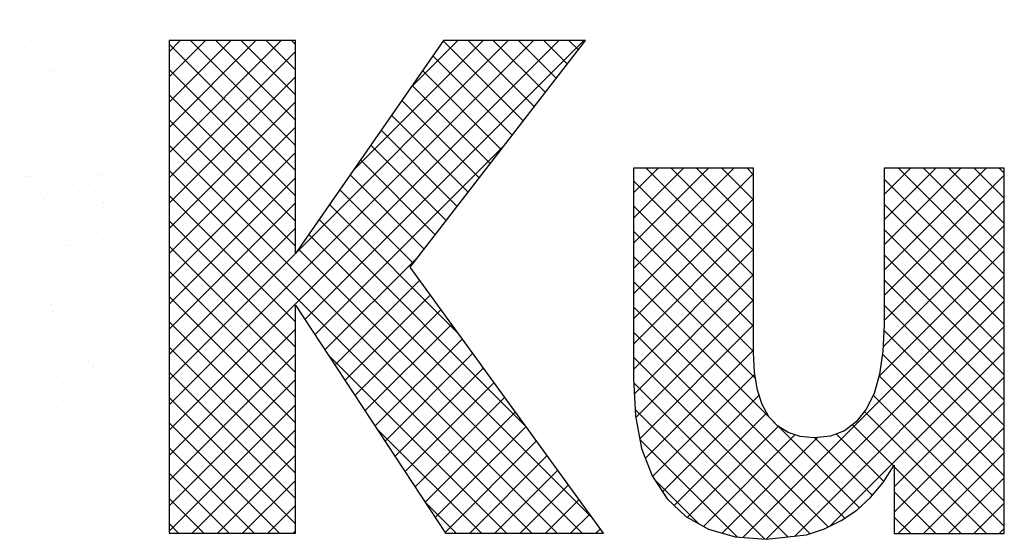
# Model space of a CAD drawing. Extents: x -866131 to -691536, y 173952 to 258052.
# Tile 118 of 160: x -708367 to -706790, y 175815 to 176647. Entities that reach past the tile are written whole.
import ezdxf

# ---------------------------------------------------------------- set-up
doc = ezdxf.new("R2010")
doc.units = 0
doc.header["$LTSCALE"] = 100
doc.layers.get('0').update_dxf_attribs({"linetype": 'CONTINUOUS'})
doc.layers.add('7', color=7, linetype='CONTINUOUS')
doc.layers.add('BL$4----', color=7, linetype='CONTINUOUS')
doc.styles.add('BURO-025', font='BUROFONT.shx', dxfattribs={"height": 250})
doc.styles.add('BURO-035', font='BUROFONT.shx', dxfattribs={"height": 350})
doc.styles.add('BURO-050', font='BUROFONT.shx', dxfattribs={"height": 500})

# ---------------------------------------------------------------- blocks, each defined once
blk = doc.blocks.new('KUIJPERSKLEUR')
at = {"color": 161}
for p, q in [((-168.31, 26.953), (-168.31, 26.953)), ((-168.126, 26.615), (-168.126, 26.615)), ((-168.023, 26.55), (-168.023, 26.55)), ((-167.905, 26.63), (-167.905, 26.63)), ((-167.794, 26.143), (-167.794, 26.143)), ((-167.735, 26.146), (-167.735, 26.146)), ((-167.702, 25.882), (-167.702, 25.882)), ((-167.417, 25.952), (-167.417, 25.952)), ((-167.448, 25.743), (-167.448, 25.743)), ((-167.684, 25.656), (-167.684, 25.656)), ((-167.471, 25.521), (-167.471, 25.521)), ((-167.307, 25.465), (-167.307, 25.465)), ((-167.16, 25.339), (-167.16, 25.339)), ((-167.196, 24.978), (-167.196, 24.978)), ((-167.317, 24.885), (-167.317, 24.885)), ((-167.047, 24.787), (-167.047, 24.787)), ((-167.463, 24.682), (-167.463, 24.682)), ((-167.086, 24.491), (-167.086, 24.491)), ((-167.029, 24.481), (-167.029, 24.481)), ((-167.202, 24.308), (-167.202, 24.308)), ((-167.352, 24.195), (-167.352, 24.195)), ((-166.975, 24.004), (-166.975, 24.004)), ((-167.357, 23.829), (-167.357, 23.829)), ((-167.252, 23.836), (-167.252, 23.836)), ((-166.971, 23.947), (-166.971, 23.947)), ((-167.242, 23.707), (-167.242, 23.707)), ((-166.865, 23.517), (-166.865, 23.517)), ((-167.408, 23.382), (-167.408, 23.382)), ((-167.126, 23.468), (-167.126, 23.468)), ((-166.964, 23.432), (-166.964, 23.432)), ((-167.131, 23.22), (-167.131, 23.22)), ((-167.281, 22.989), (-167.281, 22.989)), ((-167.12, 22.978), (-167.12, 22.978)), ((-167.021, 22.733), (-167.021, 22.733)), ((-167.435, 22.51), (-167.435, 22.51)), ((-167.352, 22.366), (-167.352, 22.366)), ((-167.343, 22.333), (-167.343, 22.333)), ((-166.91, 22.246), (-166.91, 22.246)), ((-167.676, 22.006), (-167.676, 22.006)), ((-167.59, 22.031), (-167.59, 22.031)), ((-167.055, 21.929), (-167.055, 21.929)), ((-167.499, 21.879), (-167.499, 21.879)), ((-167.241, 21.879), (-167.241, 21.879)), ((-167.012, 21.776), (-167.012, 21.776)), ((-167.745, 21.552), (-167.745, 21.552)), ((-167.566, 21.519), (-167.566, 21.519)), ((-167.212, 21.475), (-167.212, 21.475)), ((-167.166, 21.297), (-167.166, 21.297)), ((-167.131, 21.392), (-167.131, 21.392)), ((-167.721, 21.233), (-167.721, 21.233)), ((-167.455, 21.032), (-167.455, 21.032)), ((-167.434, 20.83), (-167.434, 20.83)), ((-167.878, 20.78), (-167.878, 20.78)), ((-167.722, 20.736), (-167.722, 20.736)), ((-168.053, 20.368), (-168.053, 20.368)), ((-167.59, 20.376), (-167.59, 20.376)), ((-168.209, 20.115), (-168.209, 20.115)), ((-168.1, 20.134), (-168.1, 20.134)), ((-167.942, 19.881), (-167.942, 19.881)), ((-168.256, 19.68), (-168.256, 19.68)), ((-168.267, 19.521), (-168.267, 19.521))]:
    blk.add_line(p, q, dxfattribs=at)
at = {"color": 170}
for p, q in [((-165.918, 20.782), (-160.081, 26.619)), ((-165.918, 20.378), (-159.677, 26.619)), ((-165.918, 26.44), (-165.739, 26.619)), ((-165.918, 26.036), (-165.335, 26.619)), ((-165.918, 25.632), (-164.931, 26.619)), ((-165.918, 25.227), (-164.526, 26.619)), ((-165.918, 24.823), (-164.122, 26.619)), ((-163.894, 24.536), (-165.918, 26.56)), ((-163.894, 24.94), (-165.573, 26.619)), ((-163.894, 25.344), (-165.169, 26.619)), ((-163.894, 25.748), (-164.765, 26.619)), ((-163.894, 26.152), (-164.361, 26.619)), ((-163.894, 26.556), (-163.957, 26.619)), ((-163.889, 23.216), (-160.485, 26.619)), ((-163.742, 22.15), (-159.273, 26.619)), ((-162.969, 24.54), (-160.889, 26.619)), ((-162.048, 25.864), (-161.294, 26.619)), ((-160.243, 25.33), (-161.527, 26.614)), ((-160.067, 25.558), (-161.128, 26.619)), ((-159.89, 25.785), (-160.724, 26.619)), ((-159.714, 26.013), (-160.32, 26.619)), ((-159.538, 26.241), (-159.916, 26.619)), ((-159.361, 26.469), (-159.512, 26.619)), ((-165.918, 24.419), (-163.894, 26.443)), ((-160.42, 25.102), (-161.693, 26.376)), ((-163.894, 24.132), (-165.918, 26.155)), ((-165.918, 24.015), (-163.894, 26.039)), ((-160.596, 24.874), (-161.859, 26.137)), ((-160.772, 24.647), (-162.024, 25.899)), ((-163.894, 23.728), (-165.918, 25.751)), ((-165.918, 23.611), (-163.894, 25.635)), ((-160.949, 24.419), (-162.19, 25.66)), ((-161.125, 24.191), (-162.356, 25.422)), ((-163.894, 23.324), (-165.918, 25.347)), ((-165.918, 23.207), (-163.894, 25.23)), ((-161.301, 23.963), (-162.521, 25.183)), ((-159.703, 18.728), (-165.918, 24.943)), ((-163.582, 21.906), (-160.536, 24.952)), ((-161.478, 23.736), (-162.687, 24.945)), ((-165.918, 22.803), (-163.894, 24.826)), ((-161.654, 23.508), (-162.853, 24.707)), ((-160.107, 18.728), (-165.918, 24.539)), ((-161.83, 23.28), (-163.018, 24.468)), ((-158.479, 24.18), (-158.083, 24.576)), ((-158.479, 23.776), (-157.679, 24.576)), ((-158.479, 23.372), (-157.275, 24.576)), ((-158.479, 22.968), (-156.871, 24.576)), ((-158.479, 22.564), (-156.554, 24.489)), ((-156.554, 22.853), (-158.277, 24.576)), ((-156.554, 23.257), (-157.873, 24.576)), ((-156.554, 23.661), (-157.469, 24.576)), ((-156.554, 24.065), (-157.064, 24.576)), ((-156.554, 24.469), (-156.66, 24.576)), ((-154.465, 22.941), (-152.83, 24.576)), ((-154.465, 23.345), (-153.234, 24.576)), ((-154.465, 23.749), (-153.638, 24.576)), ((-154.465, 24.153), (-154.042, 24.576)), ((-154.465, 24.557), (-154.446, 24.576)), ((-154.465, 22.537), (-152.539, 24.462)), ((-152.539, 22.879), (-154.236, 24.576)), ((-152.539, 23.284), (-153.832, 24.576)), ((-152.539, 23.688), (-153.427, 24.576)), ((-152.539, 24.092), (-153.023, 24.576)), ((-152.539, 24.496), (-152.619, 24.576)), ((-165.918, 22.399), (-163.894, 24.422)), ((-156.554, 22.449), (-158.479, 24.374)), ((-152.539, 22.475), (-154.465, 24.401)), ((-163.894, 22.111), (-165.918, 24.135)), ((-162.007, 23.052), (-163.184, 24.23)), ((-165.918, 21.995), (-163.894, 24.018)), ((-161.27, 21.911), (-163.35, 23.991)), ((-158.479, 22.16), (-156.554, 24.085)), ((-154.465, 22.133), (-152.539, 24.058)), ((-152.539, 22.071), (-154.465, 23.997)), ((-156.554, 22.044), (-158.479, 23.97)), ((-163.894, 21.707), (-165.918, 23.731)), ((-160.196, 20.433), (-163.515, 23.753)), ((-158.479, 21.756), (-156.554, 23.681)), ((-165.918, 21.59), (-163.894, 23.614)), ((-159.122, 18.955), (-163.681, 23.514)), ((-156.554, 21.64), (-158.479, 23.566)), ((-154.481, 21.712), (-152.539, 23.654)), ((-152.539, 21.667), (-154.465, 23.592)), ((-163.894, 21.303), (-165.918, 23.327)), ((-165.918, 21.186), (-163.894, 23.21)), ((-159.299, 18.728), (-163.847, 23.276)), ((-158.479, 21.352), (-156.554, 23.277)), ((-154.545, 21.244), (-152.539, 23.25)), ((-152.539, 21.263), (-154.465, 23.188)), ((-163.421, 21.663), (-161.923, 23.161)), ((-156.525, 21.208), (-158.479, 23.161)), ((-163.894, 20.899), (-165.918, 22.923)), ((-158.465, 20.961), (-156.554, 22.873)), ((-163.261, 21.419), (-161.9, 22.779)), ((-156.214, 20.493), (-158.479, 22.757)), ((-156.726, 18.66), (-152.539, 22.846)), ((-152.539, 20.859), (-154.465, 22.784)), ((-163.894, 20.495), (-165.918, 22.518)), ((-163.101, 21.175), (-161.73, 22.545)), ((-158.441, 20.581), (-156.554, 22.468)), ((-156.351, 18.63), (-152.539, 22.442)), ((-162.94, 20.931), (-161.56, 22.311)), ((-155.095, 18.969), (-158.479, 22.353)), ((-152.539, 20.455), (-154.465, 22.38)), ((-163.894, 20.091), (-165.918, 22.114)), ((-165.918, 19.974), (-163.894, 21.998)), ((-162.78, 20.687), (-161.39, 22.077)), ((-155.36, 18.83), (-158.479, 21.949)), ((-158.377, 20.241), (-156.554, 22.064)), ((-155.896, 18.681), (-152.539, 22.038)), ((-152.539, 20.051), (-154.469, 21.98)), ((-162.62, 20.444), (-161.22, 21.843)), ((-163.894, 19.687), (-165.918, 21.71)), ((-162.459, 20.2), (-161.05, 21.609)), ((-158.287, 19.927), (-156.554, 21.66)), ((-155.327, 18.846), (-152.539, 21.634)), ((-165.918, 19.57), (-163.894, 21.593)), ((-160.511, 18.728), (-163.374, 21.591)), ((-155.654, 18.721), (-158.479, 21.545)), ((-152.539, 19.647), (-154.491, 21.598)), ((-163.894, 19.282), (-165.918, 21.306)), ((-162.299, 19.956), (-160.88, 21.375)), ((-165.918, 19.166), (-163.894, 21.189)), ((-162.139, 19.712), (-160.71, 21.141)), ((-156.006, 18.668), (-158.475, 21.137)), ((-158.173, 19.637), (-156.536, 21.274)), ((-152.539, 19.242), (-154.544, 21.247)), ((-154.301, 19.468), (-152.539, 21.229)), ((-163.894, 18.878), (-165.918, 20.902)), ((-161.978, 19.469), (-160.54, 20.907)), ((-158.014, 19.391), (-156.467, 20.939)), ((-152.539, 18.838), (-154.638, 20.937)), ((-154.301, 19.064), (-152.539, 20.825)), ((-165.918, 18.762), (-163.894, 20.785)), ((-161.818, 19.225), (-160.37, 20.673)), ((-156.374, 18.632), (-158.452, 20.71)), ((-152.827, 18.722), (-154.781, 20.676)), ((-157.829, 19.173), (-156.345, 20.657)), ((-164.148, 18.728), (-165.918, 20.498)), ((-165.548, 18.728), (-163.894, 20.381)), ((-160.915, 18.728), (-162.598, 20.41)), ((-161.658, 18.981), (-160.2, 20.439)), ((-157.615, 18.982), (-156.158, 20.44)), ((-154.858, 19.136), (-156.168, 20.447)), ((-154.31, 19.801), (-154.972, 20.463)), ((-154.239, 18.722), (-152.539, 20.421)), ((-161.497, 18.737), (-160.03, 20.205)), ((-156.813, 18.666), (-158.375, 20.229)), ((-157.357, 18.837), (-155.892, 20.302)), ((-157.059, 18.73), (-155.53, 20.259)), ((-154.651, 19.333), (-155.572, 20.255)), ((-154.468, 19.555), (-155.229, 20.316)), ((-164.552, 18.728), (-165.918, 20.094)), ((-165.143, 18.728), (-163.894, 19.977)), ((-161.102, 18.728), (-159.86, 19.971)), ((-153.835, 18.722), (-152.539, 20.017)), ((-160.698, 18.728), (-159.69, 19.737)), ((-153.231, 18.722), (-154.301, 19.792)), ((-164.956, 18.728), (-165.918, 19.69)), ((-164.739, 18.728), (-163.894, 19.573)), ((-157.426, 18.875), (-158.146, 19.595)), ((-153.431, 18.722), (-152.539, 19.613)), ((-160.294, 18.728), (-159.52, 19.503)), ((-165.36, 18.728), (-165.918, 19.285)), ((-159.89, 18.728), (-159.35, 19.268)), ((-153.635, 18.722), (-154.301, 19.388)), ((-164.335, 18.728), (-163.894, 19.169)), ((-161.319, 18.728), (-161.821, 19.23)), ((-153.027, 18.722), (-152.539, 19.209)), ((-159.486, 18.728), (-159.179, 19.034)), ((-154.039, 18.722), (-154.301, 18.984)), ((-165.765, 18.728), (-165.918, 18.881)), ((-159.082, 18.728), (-159.009, 18.8)), ((-152.622, 18.722), (-152.539, 18.805)), ((-163.931, 18.728), (-163.894, 18.765))]:
    blk.add_line(p, q, dxfattribs=at)
at = {"color": 163}
for p, q in [((-168.236, 26.262), (-168.236, 26.262)), ((-168.281, 26.136), (-168.281, 26.136)), ((-168.179, 26.096), (-168.179, 26.096)), ((-168.125, 25.775), (-168.125, 25.775)), ((-167.892, 25.692), (-167.892, 25.692)), ((-167.857, 25.403), (-167.857, 25.403)), ((-168.015, 25.288), (-168.015, 25.288)), ((-167.604, 25.289), (-167.604, 25.289)), ((-167.573, 25.169), (-167.573, 25.169)), ((-168.114, 25.047), (-168.114, 25.047)), ((-168.011, 24.924), (-168.011, 24.924)), ((-167.626, 25.042), (-167.626, 25.042)), ((-167.904, 24.801), (-167.904, 24.801)), ((-167.827, 24.643), (-167.827, 24.643)), ((-168.27, 24.593), (-168.27, 24.593)), ((-167.781, 24.563), (-167.781, 24.563)), ((-168.229, 24.441), (-168.229, 24.441)), ((-168.166, 24.445), (-168.166, 24.445)), ((-167.794, 24.314), (-167.794, 24.314)), ((-167.983, 24.189), (-167.983, 24.189)), ((-167.539, 24.239), (-167.539, 24.239)), ((-167.935, 24.084), (-167.935, 24.084)), ((-168.118, 23.954), (-168.118, 23.954)), ((-167.683, 23.827), (-167.683, 23.827)), ((-167.695, 23.786), (-167.695, 23.786)), ((-168.205, 23.544), (-168.205, 23.544)), ((-168.09, 23.605), (-168.09, 23.605)), ((-168.008, 23.467), (-168.008, 23.467)), ((-167.512, 23.35), (-167.512, 23.35)), ((-167.573, 23.34), (-167.573, 23.34)), ((-168.274, 23.171), (-168.274, 23.171)), ((-168.245, 23.126), (-168.245, 23.126)), ((-167.918, 23.14), (-167.918, 23.14)), ((-167.897, 22.98), (-167.897, 22.98)), ((-167.666, 22.871), (-167.666, 22.871)), ((-167.63, 22.736), (-167.63, 22.736)), ((-167.462, 22.853), (-167.462, 22.853)), ((-168.164, 22.684), (-168.164, 22.684)), ((-168.074, 22.686), (-168.074, 22.686)), ((-167.787, 22.493), (-167.787, 22.493)), ((-167.821, 22.392), (-167.821, 22.392)), ((-167.786, 22.283), (-167.786, 22.283)), ((-168.053, 22.197), (-168.053, 22.197)), ((-168.296, 22.041), (-168.296, 22.041)), ((-167.976, 21.913), (-167.976, 21.913)), ((-168.009, 21.637), (-168.009, 21.637)), ((-167.943, 21.71), (-167.943, 21.71)), ((-168.274, 21.342), (-168.274, 21.342)), ((-168.13, 21.434), (-168.13, 21.434)), ((-168.165, 21.183), (-168.165, 21.183)), ((-167.832, 21.223), (-167.832, 21.223)), ((-167.9, 21.073), (-167.9, 21.073)), ((-168.285, 20.955), (-168.285, 20.955)), ((-168.163, 20.855), (-168.163, 20.855)), ((-168.054, 20.594), (-168.054, 20.594))]:
    blk.add_line(p, q, dxfattribs=at)
at = {"layer": '7', "color": 170, "linetype": 'CONTINUOUS'}
for p, q in [((-165.918, 26.619), (-165.918, 18.728)), ((-163.894, 26.619), (-165.918, 26.619)), ((-161.524, 26.619), (-163.894, 23.207)), ((-163.894, 23.207), (-163.894, 26.619)), ((-162.054, 22.991), (-159.245, 26.619)), ((-159.245, 26.619), (-161.524, 26.619)), ((-158.479, 24.576), (-158.479, 21.203)), ((-156.554, 24.576), (-158.479, 24.576)), ((-156.554, 21.623), (-156.554, 24.576)), ((-154.465, 24.576), (-154.465, 22.068)), ((-152.539, 24.576), (-154.465, 24.576)), ((-152.539, 18.722), (-152.539, 24.576)), ((-158.957, 18.728), (-162.054, 22.991)), ((-163.894, 22.382), (-161.491, 18.728)), ((-163.894, 18.728), (-163.894, 22.382)), ((-154.465, 22.068), (-154.484, 21.642)), ((-156.54, 21.302), (-156.554, 21.623)), ((-154.484, 21.642), (-154.536, 21.276)), ((-156.495, 21.02), (-156.54, 21.302)), ((-158.479, 21.203), (-158.446, 20.608)), ((-154.536, 21.276), (-154.622, 20.968)), ((-156.416, 20.791), (-156.495, 21.02)), ((-154.622, 20.968), (-154.753, 20.712)), ((-156.311, 20.594), (-156.416, 20.791)), ((-154.753, 20.712), (-154.91, 20.509)), ((-158.446, 20.608), (-158.348, 20.084)), ((-156.174, 20.45), (-156.311, 20.594)), ((-154.91, 20.509), (-155.1, 20.365)), ((-156.003, 20.339), (-156.174, 20.45)), ((-155.1, 20.365), (-155.323, 20.28)), ((-155.807, 20.274), (-156.003, 20.339)), ((-155.584, 20.254), (-155.807, 20.274)), ((-155.323, 20.28), (-155.584, 20.254)), ((-158.348, 20.084), (-158.178, 19.645)), ((-154.478, 19.54), (-154.301, 19.815)), ((-154.301, 19.815), (-154.301, 18.722)), ((-158.178, 19.645), (-157.942, 19.278)), ((-154.681, 19.298), (-154.478, 19.54)), ((-157.942, 19.278), (-157.641, 18.997)), ((-154.903, 19.095), (-154.681, 19.298)), ((-155.152, 18.931), (-154.903, 19.095)), ((-157.641, 18.997), (-157.28, 18.793)), ((-155.421, 18.8), (-155.152, 18.931)), ((-157.28, 18.793), (-156.848, 18.669)), ((-155.709, 18.702), (-155.421, 18.8)), ((-165.918, 18.728), (-163.894, 18.728)), ((-161.491, 18.728), (-158.957, 18.728)), ((-156.848, 18.669), (-156.351, 18.63)), ((-156.351, 18.63), (-155.709, 18.702)), ((-154.301, 18.722), (-152.539, 18.722))]:
    blk.add_line(p, q, dxfattribs=at)
at = {"color": 150, "style": 'BURO-025'}
for tag, p in [('TKSCHAAL', (-167, 67)), ('TKBLADNR', (-124, 67)), ('TKDATCREAT', (-81, 67)), ('TKDATA', (-30, 67)), ('TKINIT', (-30, 58)), ('PRPRLEID', (-30, 49)), ('PRGRLEID', (-30, 40))]:
    blk.add_attdef(tag, p, '', height=2.5, dxfattribs=at)
at = {"color": 3, "style": 'BURO-035'}
for tag, p in [('PROMSCHR', (-177, 55)), ('TK1OMSCHR', (-177, 42))]:
    blk.add_attdef(tag, p, '', height=3.5, dxfattribs=at)
at = {"color": 1, "style": 'BURO-025'}
blk.add_attdef('TKFILE', (-4, 40), '', height=2.5, rotation=90, dxfattribs=at)
blk.add_attdef('PRNAAM', (-30, 31.5), '', height=2.5, dxfattribs=at)
at = {"color": 4, "style": 'BURO-050'}
blk.add_attdef('TKTEKNR', (-48, 19), '', height=5, dxfattribs=at)

msp = doc.modelspace()

# ---------------------------------------------------------------- block references
at = {"layer": 'BL$4----', "xscale": 100, "yscale": 100, "zscale": 100}
msp.add_blockref('KUIJPERSKLEUR', (-691536.071, 173951.691), dxfattribs=at)

doc.saveas('drawing.dxf')
